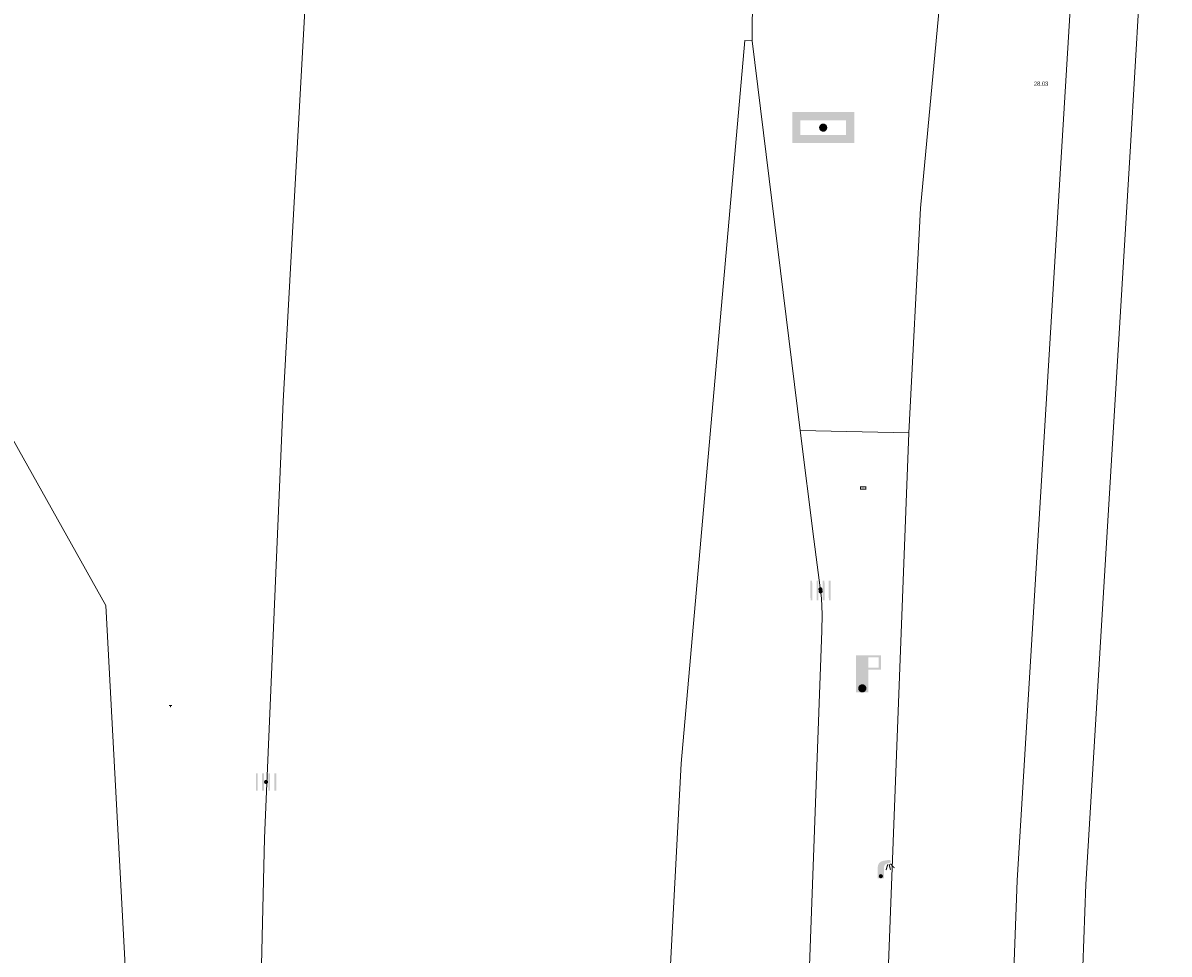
# Model space of a CAD drawing. Header units: metres. Extents: x 197457 to 198138, y 353986 to 354984.
# Tile 88 of 217: x 197996 to 198024, y 354023 to 354045. Entities that reach past the tile are written whole.
import ezdxf

# ---------------------------------------------------------------- set-up
doc = ezdxf.new("R2010")
doc.units = ezdxf.units.M
doc.header["$MEASUREMENT"] = 0
for name, color, linetype, lineweight in [('Grens maaiveld', 253, 'Continuous', 0), ('hek', 30, 'Continuous', 0), ('Hoogtepunt', 7, 'Continuous', 0), ('kant verharding', 7, 'Continuous', 0)]:
    doc.layers.add(name, color=color, linetype=linetype, lineweight=lineweight)
for name, color, linetype, lineweight, true_color in [('haltepaal', 7, 'Continuous', 0, 0x104b6e), ('hectometerpaal', 7, 'Continuous', 0, 0xde7233), ('informatiebord', 7, 'Continuous', 0, 0x104b6e), ('kolk', 7, 'Continuous', 0, 0x104b6e), ('lichtmast', 7, 'Continuous', 0, 0x104b6e), ('wegwijzer', 7, 'Continuous', 0, 0x104b6e)]:
    doc.layers.add(name, color=color, linetype=linetype, lineweight=lineweight, true_color=true_color)
doc.styles.add('Style-WORKING', font='WORKING.shx')

# ---------------------------------------------------------------- blocks, each defined once
blk = doc.blocks.new('kolk')
at = {"layer": 'kolk', "linetype": 'Continuous', "lineweight": 0, "true_color": 0xbd2877}
for points in [[(-0.489, -0.425), (-0.489, 0), (-0.489, 0.425), (-0.404, 0.425), (-0.404, 0), (-0.404, -0.425)], [(-0.191, -0.425), (-0.191, 0), (-0.191, 0.425), (-0.106, 0.425), (-0.106, 0), (-0.106, -0.425)], [(0.106, -0.425), (0.106, 0), (0.106, 0.425), (0.191, 0.425), (0.191, 0), (0.191, -0.425)], [(0.404, -0.425), (0.404, 0), (0.404, 0.425), (0.489, 0.425), (0.489, 0), (0.489, -0.425)]]:
    blk.add_hatch(color=232, dxfattribs=at).paths.add_polyline_path(points)
at = {"layer": 'kolk', "linetype": 'Continuous', "lineweight": 0, "true_color": 0x681648}
blk.add_hatch(color=219, dxfattribs=at).paths.add_polyline_path([(0.1, 0, 1), (-0.1, 0, 1)])
blk = doc.blocks.new('hectometerpaal')
at = {"layer": 'hectometerpaal', "linetype": 'Continuous', "lineweight": 0, "true_color": 0xbd2877}
blk.add_hatch(color=232, dxfattribs=at).paths.add_polyline_path([(0.35, 0.5), (-0.35, 0.5), (-0.35, 0.2), (-0.15, 0.2), (-0.15, -0.1), (0, -0.1, -0.414214), (-0.1, 0, -1), (0.1, 0, -0.414214), (0, -0.1), (0.15, -0.1), (0.15, 0.2), (0.35, 0.2)])
at = {"layer": 'hectometerpaal', "linetype": 'Continuous', "lineweight": 0, "true_color": 0x681648}
blk.add_hatch(color=219, dxfattribs=at).paths.add_polyline_path([(-0.1, 0, 1), (0.1, 0, 1)])
blk = doc.blocks.new('haltepaal')
at = {"layer": 'haltepaal', "linetype": 'Continuous', "lineweight": 0, "true_color": 0xbd2877}
h = blk.add_hatch(color=232, dxfattribs=at)
edge = h.paths.add_edge_path()
edge.add_arc((0, 0), 0.1, 0, 360)
edge.add_line((0, -0.1), (0.15, -0.1))
edge.add_line((0.15, -0.1), (0.15, 0.45))
edge.add_line((0.15, 0.45), (0.45, 0.45))
edge.add_line((0.45, 0.45), (0.45, 0.8))
edge.add_line((0.45, 0.8), (-0.15, 0.8))
edge.add_line((-0.15, 0.8), (-0.15, -0.1))
edge.add_line((-0.15, -0.1), (0, -0.1))
h.paths.add_polyline_path([(0.15, 0.5), (0.15, 0.75), (0.4, 0.75), (0.4, 0.5)], flags=16)
at = {"layer": 'haltepaal', "linetype": 'Continuous', "lineweight": 0, "true_color": 0x681648}
blk.add_hatch(color=219, dxfattribs=at).paths.add_polyline_path([(0.1, 0, 1), (-0.1, 0, 1)])
blk = doc.blocks.new('lichtmast')
at = {"layer": 'lichtmast', "linetype": 'Continuous', "lineweight": 0, "true_color": 0xbd2877}
for points in [[(0.15, 0.419, -0.344151), (0.301, 0.613), (0.428, 0.645, 0.960861), (0.398, 0.791), (0.101, 0.742, 0.366629), (-0.15, 0.446), (-0.15, -0.1), (0, -0.1, -0.414214), (-0.1, 0, -1), (0.1, 0, -0.414214), (0, -0.1), (0.15, -0.1)], [(0.351, 0.55, 1), (0.303, 0.564), (0.234, 0.323, 1), (0.283, 0.31)], [(0.424, 0.581, 1), (0.376, 0.569), (0.436, 0.326, 1), (0.485, 0.339)], [(0.489, 0.61, 1), (0.453, 0.575), (0.626, 0.396, 1), (0.662, 0.43)]]:
    blk.add_hatch(color=232, dxfattribs=at).paths.add_polyline_path(points)
at = {"layer": 'lichtmast', "linetype": 'Continuous', "lineweight": 0, "true_color": 0x681648}
blk.add_hatch(color=219, dxfattribs=at).paths.add_polyline_path([(-0.1, 0, 1), (0.1, 0, 1)])
blk = doc.blocks.new('bord')
at = {"layer": 'informatiebord', "linetype": 'Continuous', "lineweight": 0, "true_color": 0xbd2877}
h = blk.add_hatch(color=232, dxfattribs=at)
h.paths.add_polyline_path([(-0.75, -0.37), (-0.75, 0.38), (0.75, 0.38), (0.75, -0.37)])
h.paths.add_polyline_path([(-0.65, -0.27), (-0.65, 0.28), (0.65, 0.28), (0.65, -0.27)], flags=16)
at = {"layer": 'informatiebord', "linetype": 'Continuous', "lineweight": 0, "true_color": 0xbd2877, "transparency": 33554534}
h = blk.add_hatch(color=232, dxfattribs=at)
h.paths.add_polyline_path([(-0.65, -0.27), (-0.65, 0.28), (0.65, 0.28), (0.65, -0.27)])
h.paths.add_polyline_path([(-0.55, -0.17), (-0.55, 0.18), (0.55, 0.18), (0.55, -0.17)], flags=16)
at = {"layer": 'informatiebord', "linetype": 'Continuous', "lineweight": 0, "true_color": 0x681648}
blk.add_hatch(color=219, dxfattribs=at).paths.add_polyline_path([(-0.1, 0, 1), (0.1, 0, 1)])
blk = doc.blocks.new('bord_2')
at = {"layer": 'wegwijzer', "linetype": 'Continuous', "lineweight": 0, "true_color": 0xbd2877}
h = blk.add_hatch(color=232, dxfattribs=at)
h.paths.add_polyline_path([(-0.75, -0.375), (-0.75, 0.375), (0.75, 0.375), (0.75, -0.375)])
h.paths.add_polyline_path([(-0.65, -0.275), (-0.65, 0.275), (0.65, 0.275), (0.65, -0.275)], flags=16)
at = {"layer": 'wegwijzer', "linetype": 'Continuous', "lineweight": 0, "true_color": 0xbd2877, "transparency": 33554534}
h = blk.add_hatch(color=232, dxfattribs=at)
h.paths.add_polyline_path([(-0.65, -0.275), (-0.65, 0.275), (0.65, 0.275), (0.65, -0.275)])
h.paths.add_polyline_path([(-0.55, -0.175), (-0.55, 0.175), (0.55, 0.175), (0.55, -0.175)], flags=16)
at = {"layer": 'wegwijzer', "linetype": 'Continuous', "lineweight": 0, "true_color": 0x681648}
blk.add_hatch(color=219, dxfattribs=at).paths.add_polyline_path([(-0.1, 0, 1), (0.1, 0, 1)])

msp = doc.modelspace()

# ---------------------------------------------------------------- linework, layer by layer
at = {"layer": 'Grens maaiveld', "linetype": 'Continuous', "lineweight": 0}
msp.add_line((197998.283, 354031.138), (197992.143, 354042.103), dxfattribs=at)
at = {"layer": 'Grens maaiveld', "linetype": 'Continuous', "lineweight": 0, "flags": 128}
msp.add_lwpolyline([(198000.894, 353985.873), (198000.877, 353989.038), (198000.626, 354001.391), (197999.099, 354015.938), (197998.283, 354031.138)], dxfattribs=at)
at = {"layer": 'hek', "linetype": 'Continuous', "lineweight": 0}
msp.add_line((197998.283, 354031.138), (197992.143, 354042.103), dxfattribs=at)
at = {"layer": 'kant verharding', "linetype": 'Continuous', "lineweight": 0}
for p, q in [((198003.215, 354047.571), (198002.74, 354039.006)), ((198023.405, 354047.629), (198023.082, 354042.261)), ((198013.925, 354044.811), (198015.092, 354035.373)), ((198015.092, 354035.373), (198017.719, 354035.321))]:
    msp.add_line(p, q, dxfattribs=at)
at = {"layer": 'kant verharding', "linetype": 'Continuous', "lineweight": 0, "flags": 128}
for points in [[(198024.019, 354058.758), (198023.243, 354058.142), (198022.845, 354057.713), (198022.536, 354057.202), (198022.337, 354056.639), (198022.259, 354056.059), (198020.346, 354024.474), (198019.899, 354012.504), (198019.741, 354010.505), (198017.045, 353988.675), (198016.832, 353986.681), (198016.787, 353985.873)], [(198017.719, 354035.321), (198018.005, 354040.76), (198018.941, 354050.771)], [(198014.137, 354047.198), (198013.952, 354045.816), (198013.93, 354045.315), (198013.925, 354044.811)], [(198012.36, 353985.873), (198011.971, 353992.58), (198011.706, 354002.017), (198011.671, 354011.458), (198011.794, 354019.388), (198012.212, 354027.307), (198013.754, 354044.824), (198013.925, 354044.811)], [(198023.082, 354042.261), (198022.007, 354024.38), (198021.566, 354012.464), (198021.362, 354010.334), (198021.333, 354010.096)], [(198002.74, 354039.006), (198002.578, 354036.076), (198002.124, 354025.502), (198001.876, 354014.92), (198001.835, 354004.334), (198002, 353993.752), (198002.292, 353985.873)], [(198015.092, 354035.373), (198015.418, 354032.74), (198015.607, 354031.315), (198015.621, 354030.922), (198015.614, 354030.526), (198014.807, 354008.596)], [(198017.719, 354035.321), (198016.821, 354011.71), (198016.432, 354008.536)]]:
    msp.add_lwpolyline(points, dxfattribs=at)

# ---------------------------------------------------------------- block references
at = {"layer": 'haltepaal', "linetype": 'Continuous', "lineweight": 0}
msp.add_blockref('haltepaal', (198016.594, 354029.131), dxfattribs=at)
at = {"layer": 'hectometerpaal', "linetype": 'Continuous', "lineweight": 0, "xscale": 0.1, "yscale": 0.1, "zscale": 0.1}
msp.add_blockref('hectometerpaal', (197999.852, 354028.681), dxfattribs=at)
at = {"layer": 'informatiebord', "linetype": 'Continuous', "lineweight": 0, "xscale": 0.1, "yscale": 0.1, "zscale": 0.1}
msp.add_blockref('bord', (198016.614, 354033.982), dxfattribs=at)
at = {"layer": 'kolk', "linetype": 'Continuous', "lineweight": 0, "xscale": 0.5, "yscale": 0.5}
for p in [(198015.582, 354031.53), (198015.586, 354031.477), (198002.165, 354026.863)]:
    msp.add_blockref('kolk', p, dxfattribs=at)
at = {"layer": 'lichtmast', "linetype": 'Continuous', "lineweight": 0, "xscale": 0.5, "yscale": 0.5}
msp.add_blockref('lichtmast', (198017.044, 354024.581), dxfattribs=at)
at = {"layer": 'wegwijzer', "linetype": 'Continuous', "lineweight": 0}
msp.add_blockref('bord_2', (198015.648, 354042.711), dxfattribs=at)

# ---------------------------------------------------------------- texts
at = {"layer": 'Hoogtepunt', "linetype": 'Continuous', "lineweight": 0, "style": 'Style-WORKING'}
msp.add_text('28.03', height=0.1, dxfattribs=at).set_placement((198020.749, 354043.726))
msp.add_text('28.03', height=0.1, dxfattribs=at).set_placement((198020.749, 354043.726))

doc.saveas('drawing.dxf')
